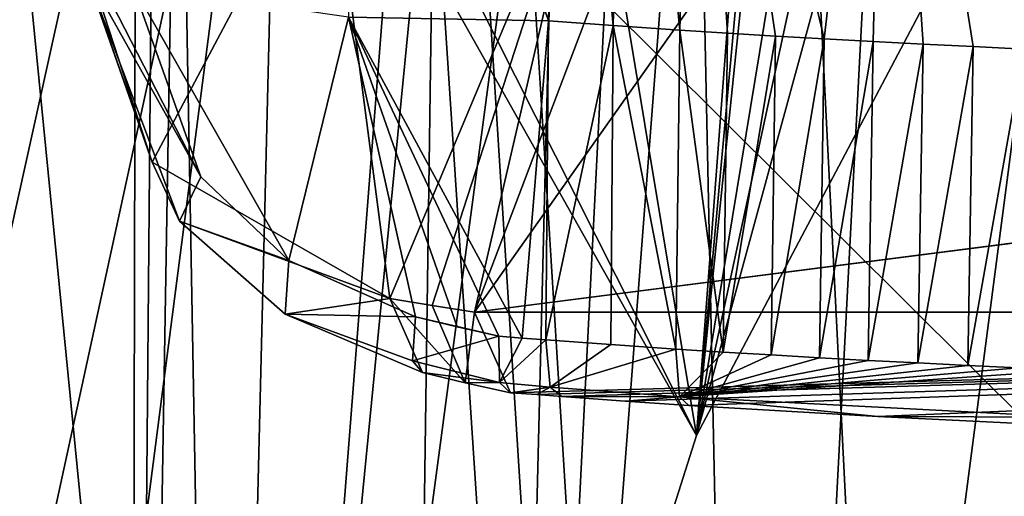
# Model space of a CAD drawing. Header units: millimetres. Extents: x -147 to 294, y -82 to 275.
# Tile 83 of 256: x 227.35 to 230.96, y 128.82 to 130.57. Entities that reach past the tile are written whole.
import ezdxf

# ---------------------------------------------------------------- set-up
doc = ezdxf.new("R2010")
doc.units = ezdxf.units.MM
doc.header["$LTSCALE"] = 67.506716
for name, color, linetype in [('1033', 7, 'CONTINUOUS'), ('1035', 7, 'CONTINUOUS'), ('1038', 7, 'CONTINUOUS'), ('1042', 7, 'CONTINUOUS'), ('1084', 7, 'CONTINUOUS'), ('1102', 7, 'CONTINUOUS'), ('1182', 7, 'CONTINUOUS'), ('3166', 7, 'CONTINUOUS'), ('3223', 7, 'CONTINUOUS'), ('3224', 7, 'CONTINUOUS'), ('3225', 7, 'CONTINUOUS'), ('3226', 7, 'CONTINUOUS'), ('3227', 7, 'CONTINUOUS'), ('3228', 7, 'CONTINUOUS'), ('3233', 7, 'CONTINUOUS'), ('3234', 7, 'CONTINUOUS'), ('3235', 7, 'CONTINUOUS'), ('3243', 7, 'CONTINUOUS'), ('3244', 7, 'CONTINUOUS'), ('3245', 7, 'CONTINUOUS'), ('3246', 7, 'CONTINUOUS'), ('3252', 7, 'CONTINUOUS'), ('771', 7, 'CONTINUOUS')]:
    doc.layers.add(name, color=color, linetype=linetype)

msp = doc.modelspace()

# ---------------------------------------------------------------- linework, layer by layer
at = {"layer": '1033', "linetype": 'CONTINUOUS'}
for points in [[(231.8211, 132.8089, -30.1456), (229.8333, 129.0468, -30.8096), (231.697, 135.8641, -30.1191), (231.8211, 132.8089, -30.1456)], [(231.697, 135.8641, -30.1191), (229.8333, 129.0468, -30.8096), (231.2672, 135.6742, -30.2174), (231.697, 135.8641, -30.1191)], [(231.2672, 135.6742, -30.2174), (229.8333, 129.0468, -30.8096), (230.7925, 134.8757, -30.3617), (231.2672, 135.6742, -30.2174)], [(230.7925, 134.8757, -30.3617), (229.8333, 129.0468, -30.8096), (230.3448, 134.006, -30.5261), (230.7925, 134.8757, -30.3617)], [(230.3448, 134.006, -30.5261), (229.8333, 129.0468, -30.8096), (230.2764, 133.8957, -30.5532), (230.3448, 134.006, -30.5261)], [(230.2764, 133.8957, -30.5532), (229.8333, 129.0468, -30.8096), (230.197, 133.8539, -30.584), (230.2764, 133.8957, -30.5532)], [(230.197, 133.8539, -30.584), (229.8333, 129.0468, -30.8096), (229.0767, 133.6019, -31.1119), (230.197, 133.8539, -30.584)], [(229.0767, 133.6019, -31.1119), (228.0921, 123.561, -31.8998), (227.9329, 132.3228, -31.8865), (229.0767, 133.6019, -31.1119)], [(229.8333, 129.0468, -30.8096), (228.0921, 123.561, -31.8998), (229.0767, 133.6019, -31.1119), (229.8333, 129.0468, -30.8096)], [(228.0921, 123.561, -31.8998), (227.7562, 121.7762, -32.1872), (227.9329, 132.3228, -31.8865), (228.0921, 123.561, -31.8998)], [(227.9329, 132.3228, -31.8865), (227.7562, 121.7762, -32.1872), (227.8463, 132.1158, -31.9577), (227.9329, 132.3228, -31.8865)], [(227.8463, 132.1158, -31.9577), (227.7562, 121.7762, -32.1872), (227.7779, 131.8717, -32.0164), (227.8463, 132.1158, -31.9577)], [(227.7779, 131.8717, -32.0164), (227.7562, 121.7762, -32.1872), (226.9144, 127.968, -32.8751), (227.7779, 131.8717, -32.0164)]]:
    msp.add_3dface(points, dxfattribs=at)
at = {"layer": '1035', "linetype": 'CONTINUOUS'}
for points in [[(229.8333, 129.0468, -30.8096), (231.8211, 132.8089, -30.1456), (226.4347, 135.7877, -28.8869), (229.8333, 129.0468, -30.8096)], [(227.067, 133.9568, -29.3785), (229.8333, 129.0468, -30.8096), (226.4347, 135.7877, -28.8869), (227.067, 133.9568, -29.3785)], [(226.8707, 123.5342, -31.7774), (227.479, 123.5476, -31.8383), (227.067, 133.9568, -29.3785), (226.8707, 123.5342, -31.7774)], [(228.0921, 123.561, -31.8998), (229.8333, 129.0468, -30.8096), (227.067, 133.9568, -29.3785), (228.0921, 123.561, -31.8998)], [(227.479, 123.5476, -31.8383), (228.0921, 123.561, -31.8998), (227.067, 133.9568, -29.3785), (227.479, 123.5476, -31.8383)]]:
    msp.add_3dface(points, dxfattribs=at)
at = {"layer": '1038', "linetype": 'CONTINUOUS'}
for points in [[(228.3181, 132.6232, -27.1458), (228.0793, 122.8998, -29.431), (227.0729, 123.0229, -29.8596), (228.3181, 132.6232, -27.1458)], [(228.3181, 132.6232, -27.1458), (227.0729, 123.0229, -29.8596), (227.1538, 127.2714, -28.8738), (228.3181, 132.6232, -27.1458)], [(227.2349, 131.5363, -27.8842), (228.3181, 132.6232, -27.1458), (227.1538, 127.2714, -28.8738), (227.2349, 131.5363, -27.8842)], [(228.3181, 132.6232, -27.1458), (228.8277, 132.4492, -27.0113), (228.0793, 122.8998, -29.431), (228.3181, 132.6232, -27.1458)], [(228.8277, 132.4492, -27.0113), (229.3357, 132.3342, -26.9006), (228.0793, 122.8998, -29.431), (228.8277, 132.4492, -27.0113)], [(229.3357, 132.3342, -26.9006), (229.1, 122.8101, -29.1396), (228.0793, 122.8998, -29.431), (229.3357, 132.3342, -26.9006)]]:
    msp.add_3dface(points, dxfattribs=at)
at = {"layer": '1042', "linetype": 'CONTINUOUS'}
msp.add_3dface([(227.7779, 131.8717, -32.0164), (226.9144, 127.968, -32.8751), (225.9239, 135.7568, -30.8761), (227.7779, 131.8717, -32.0164)], dxfattribs=at)
at = {"layer": '1084', "linetype": 'CONTINUOUS'}
for points in [[(229.3357, 132.3342, -26.9006), (229.582, 132.2986, -26.8539), (229.1, 122.8101, -29.1396), (229.3357, 132.3342, -26.9006)], [(229.582, 132.2986, -26.8539), (229.8275, 132.2757, -26.8105), (229.1, 122.8101, -29.1396), (229.582, 132.2986, -26.8539)], [(229.8275, 132.2757, -26.8105), (230.0286, 122.7529, -28.9759), (229.1, 122.8101, -29.1396), (229.8275, 132.2757, -26.8105)], [(229.8275, 132.2757, -26.8105), (230.5265, 132.2332, -26.71), (230.0286, 122.7529, -28.9759), (229.8275, 132.2757, -26.8105)], [(230.5265, 132.2332, -26.71), (231.2604, 132.1965, -26.637), (230.0286, 122.7529, -28.9759), (230.5265, 132.2332, -26.71)], [(231.2604, 132.1965, -26.637), (231.0255, 122.707, -28.8679), (230.0286, 122.7529, -28.9759), (231.2604, 132.1965, -26.637)]]:
    msp.add_3dface(points, dxfattribs=at)
at = {"layer": '1102', "linetype": 'CONTINUOUS'}
for points in [[(225.0114, 135.0968, -49.7112), (224.888, 128.37, -49.6451), (231.5015, 128.6408, -51.3064), (225.0114, 135.0968, -49.7112)], [(225.0114, 135.0968, -49.7112), (231.5015, 128.6408, -51.3064), (231.5021, 133.0188, -51.2989), (225.0114, 135.0968, -49.7112)]]:
    msp.add_3dface(points, dxfattribs=at)
at = {"layer": '1182', "linetype": 'CONTINUOUS'}
for points in [[(231.6499, 135.2388, -53.3269), (227.4728, 38.901, -52.5314), (223.5, 135.0511, -51.271), (231.6499, 135.2388, -53.3269)], [(231.7696, 135.2381, -53.3402), (227.4728, 38.901, -52.5314), (231.6499, 135.2388, -53.3269), (231.7696, 135.2381, -53.3402)], [(231.8893, 135.2373, -53.3531), (227.4728, 38.901, -52.5314), (231.7696, 135.2381, -53.3402), (231.8893, 135.2373, -53.3531)], [(231.889, 133.4929, -53.3561), (227.4728, 38.901, -52.5314), (231.8893, 135.2373, -53.3531), (231.889, 133.4929, -53.3561)], [(227.4728, 38.901, -52.5314), (223.5119, 38.8984, -50.6271), (223.5, 135.0511, -51.271), (227.4728, 38.901, -52.5314)], [(231.888, 127.8436, -53.3659), (227.4728, 38.901, -52.5314), (231.889, 133.4929, -53.3561), (231.888, 127.8436, -53.3659)]]:
    msp.add_3dface(points, dxfattribs=at)
at = {"layer": '3166', "linetype": 'CONTINUOUS'}
for points in [[(227.5118, 130.9872, -28.8439), (228.4846, 131.2676, -28.8796), (227.8376, 130.0489, -29.1012), (227.5118, 130.9872, -28.8439)], [(227.8376, 130.0489, -29.1012), (228.4846, 131.2676, -28.8796), (228.709, 129.5496, -29.3116), (227.8376, 130.0489, -29.1012)], [(228.4846, 131.2676, -28.8796), (229.4281, 131.2626, -28.9802), (228.709, 129.5496, -29.3116), (228.4846, 131.2676, -28.8796)], [(228.709, 129.5496, -29.3116), (229.4281, 131.2626, -28.9802), (228.8644, 129.5237, -29.3342), (228.709, 129.5496, -29.3116)], [(228.8644, 129.5237, -29.3342), (229.4281, 131.2626, -28.9802), (229.0202, 129.4997, -29.3563), (228.8644, 129.5237, -29.3342)], [(229.4281, 131.2626, -28.9802), (229.5571, 130.9167, -29.076), (229.0202, 129.4997, -29.3563), (229.4281, 131.2626, -28.9802)], [(229.5571, 130.9167, -29.076), (229.9131, 130.7658, -29.1493), (229.0202, 129.4997, -29.3563), (229.5571, 130.9167, -29.076)], [(229.0202, 129.4997, -29.3563), (238.9168, 130.7688, -30.0967), (239.6937, 129.4997, -30.4802), (229.0202, 129.4997, -29.3563)], [(238.8636, 130.7658, -30.0918), (238.9168, 130.7688, -30.0967), (229.0202, 129.4997, -29.3563), (238.8636, 130.7658, -30.0918)], [(229.9131, 130.7658, -29.1493), (238.8636, 130.7658, -30.0918), (229.0202, 129.4997, -29.3563), (229.9131, 130.7658, -29.1493)]]:
    msp.add_3dface(points, dxfattribs=at)
at = {"layer": '3223', "linetype": 'CONTINUOUS'}
for points in [[(229.0202, 129.4997, -29.3563), (239.6937, 129.4997, -30.4802), (229.1515, 129.2034, -28.1098), (229.0202, 129.4997, -29.3563)], [(229.1515, 129.2034, -28.1098), (239.6937, 129.4997, -30.4802), (229.2479, 129.1974, -28.0942), (229.1515, 129.2034, -28.1098)], [(229.2479, 129.1974, -28.0942), (239.6937, 129.4997, -30.4802), (229.3401, 129.1905, -28.0747), (229.2479, 129.1974, -28.0942)], [(229.3401, 129.1905, -28.0747), (239.6937, 129.4997, -30.4802), (229.5724, 129.1734, -28.0263), (229.3401, 129.1905, -28.0747)], [(229.5724, 129.1734, -28.0263), (239.6937, 129.4997, -30.4802), (229.8059, 129.1574, -27.9831), (229.5724, 129.1734, -28.0263)], [(229.8059, 129.1574, -27.9831), (239.6937, 129.4997, -30.4802), (230.4984, 129.1166, -27.8822), (229.8059, 129.1574, -27.9831)], [(230.4984, 129.1166, -27.8822), (239.6937, 129.4997, -30.4802), (231.22, 129.0817, -27.8098), (230.4984, 129.1166, -27.8822)]]:
    msp.add_3dface(points, dxfattribs=at)
at = {"layer": '3224', "linetype": 'CONTINUOUS'}
for points in [[(229.1943, 129.4043, -27.7449), (229.1086, 129.4111, -27.7646), (229.1119, 129.2412, -27.8989), (229.1943, 129.4043, -27.7449)], [(229.2806, 129.3978, -27.7261), (229.1943, 129.4043, -27.7449), (229.1119, 129.2412, -27.8989), (229.2806, 129.3978, -27.7261)], [(229.2972, 129.2245, -27.8613), (229.2806, 129.3978, -27.7261), (229.1119, 129.2412, -27.8989), (229.2972, 129.2245, -27.8613)], [(229.1515, 129.2034, -28.1098), (229.2972, 129.2245, -27.8613), (229.1119, 129.2412, -27.8989), (229.1515, 129.2034, -28.1098)], [(229.1515, 129.2034, -28.1098), (229.2479, 129.1974, -28.0942), (229.2972, 129.2245, -27.8613), (229.1515, 129.2034, -28.1098)], [(229.2479, 129.1974, -28.0942), (229.3401, 129.1905, -28.0747), (229.2972, 129.2245, -27.8613), (229.2479, 129.1974, -28.0942)]]:
    msp.add_3dface(points, dxfattribs=at)
at = {"layer": '3225', "linetype": 'CONTINUOUS'}
for points in [[(228.0163, 129.995, -27.9657), (228.3389, 129.6887, -27.9272), (227.7667, 130.6963, -27.8666), (228.0163, 129.995, -27.9657)], [(227.7667, 130.6963, -27.8666), (228.3389, 129.6887, -27.9272), (228.558, 130.5813, -27.5782), (227.7667, 130.6963, -27.8666)], [(228.3389, 129.6887, -27.9272), (228.8033, 129.482, -27.8298), (228.558, 130.5813, -27.5782), (228.3389, 129.6887, -27.9272)], [(229.1086, 129.4111, -27.7646), (229.1943, 129.4043, -27.7449), (228.558, 130.5813, -27.5782), (229.1086, 129.4111, -27.7646)], [(228.9561, 129.4453, -27.7958), (229.1086, 129.4111, -27.7646), (228.558, 130.5813, -27.5782), (228.9561, 129.4453, -27.7958)], [(228.558, 130.5813, -27.5782), (229.1943, 129.4043, -27.7449), (229.2913, 130.5673, -27.3699), (228.558, 130.5813, -27.5782)], [(228.8033, 129.482, -27.8298), (228.9561, 129.4453, -27.7958), (228.558, 130.5813, -27.5782), (228.8033, 129.482, -27.8298)], [(229.1943, 129.4043, -27.7449), (229.2806, 129.3978, -27.7261), (229.2913, 130.5673, -27.3699), (229.1943, 129.4043, -27.7449)]]:
    msp.add_3dface(points, dxfattribs=at)
at = {"layer": '3226', "linetype": 'CONTINUOUS'}
for points in [[(229.1086, 129.4111, -27.7646), (228.8033, 129.482, -27.8298), (228.7923, 129.321, -27.9599), (229.1086, 129.4111, -27.7646)], [(229.1086, 129.4111, -27.7646), (228.9561, 129.4453, -27.7958), (228.8033, 129.482, -27.8298), (229.1086, 129.4111, -27.7646)], [(229.1119, 129.2412, -27.8989), (229.1086, 129.4111, -27.7646), (228.7923, 129.321, -27.9599), (229.1119, 129.2412, -27.8989)], [(228.8291, 129.2777, -28.1674), (229.1119, 129.2412, -27.8989), (228.7923, 129.321, -27.9599), (228.8291, 129.2777, -28.1674)], [(228.9858, 129.2395, -28.1347), (229.1119, 129.2412, -27.8989), (228.8291, 129.2777, -28.1674), (228.9858, 129.2395, -28.1347)], [(229.1515, 129.2034, -28.1098), (229.1119, 129.2412, -27.8989), (228.9858, 129.2395, -28.1347), (229.1515, 129.2034, -28.1098)]]:
    msp.add_3dface(points, dxfattribs=at)
at = {"layer": '3227', "linetype": 'CONTINUOUS'}
for points in [[(228.709, 129.5496, -29.3116), (228.8644, 129.5237, -29.3342), (228.9858, 129.2395, -28.1347), (228.709, 129.5496, -29.3116)], [(228.709, 129.5496, -29.3116), (228.9858, 129.2395, -28.1347), (228.8291, 129.2777, -28.1674), (228.709, 129.5496, -29.3116)], [(228.8644, 129.5237, -29.3342), (229.0202, 129.4997, -29.3563), (228.9858, 129.2395, -28.1347), (228.8644, 129.5237, -29.3342)], [(229.0202, 129.4997, -29.3563), (229.1515, 129.2034, -28.1098), (228.9858, 129.2395, -28.1347), (229.0202, 129.4997, -29.3563)]]:
    msp.add_3dface(points, dxfattribs=at)
at = {"layer": '3228', "linetype": 'CONTINUOUS'}
for points in [[(227.5911, 130.8082, -28.0906), (227.5118, 130.9872, -28.8439), (227.8376, 130.0489, -29.1012), (227.5911, 130.8082, -28.0906)], [(227.5911, 130.8082, -28.0906), (227.8376, 130.0489, -29.1012), (227.5909, 130.7553, -28.1027), (227.5911, 130.8082, -28.0906)], [(227.5909, 130.7553, -28.1027), (227.8376, 130.0489, -29.1012), (227.9381, 129.8333, -28.2506), (227.5909, 130.7553, -28.1027)], [(227.8376, 130.0489, -29.1012), (228.709, 129.5496, -29.3116), (227.9381, 129.8333, -28.2506), (227.8376, 130.0489, -29.1012)], [(227.9381, 129.8333, -28.2506), (228.709, 129.5496, -29.3116), (228.326, 129.4913, -28.2337), (227.9381, 129.8333, -28.2506)], [(228.709, 129.5496, -29.3116), (228.8291, 129.2777, -28.1674), (228.326, 129.4913, -28.2337), (228.709, 129.5496, -29.3116)]]:
    msp.add_3dface(points, dxfattribs=at)
at = {"layer": '3233', "linetype": 'CONTINUOUS'}
for points in [[(228.5732, 132.6217, -27.1106), (228.558, 130.5813, -27.5782), (229.2913, 130.5673, -27.3699), (228.5732, 132.6217, -27.1106)], [(229.3404, 132.5487, -26.904), (228.5732, 132.6217, -27.1106), (229.2913, 130.5673, -27.3699), (229.3404, 132.5487, -26.904)]]:
    msp.add_3dface(points, dxfattribs=at)
at = {"layer": '3234', "linetype": 'CONTINUOUS'}
for points in [[(229.3404, 132.5487, -26.904), (229.2913, 130.5673, -27.3699), (229.5283, 130.5499, -27.3204), (229.3404, 132.5487, -26.904)], [(229.5787, 132.5298, -26.8546), (229.3404, 132.5487, -26.904), (229.5283, 130.5499, -27.3204), (229.5787, 132.5298, -26.8546)], [(229.773, 130.5332, -27.2751), (229.5787, 132.5298, -26.8546), (229.5283, 130.5499, -27.3204), (229.773, 130.5332, -27.2751)], [(229.822, 132.512, -26.8099), (229.5787, 132.5298, -26.8546), (229.773, 130.5332, -27.2751), (229.822, 132.512, -26.8099)]]:
    msp.add_3dface(points, dxfattribs=at)
at = {"layer": '3235', "linetype": 'CONTINUOUS'}
for points in [[(229.822, 132.512, -26.8099), (229.773, 130.5332, -27.2751), (229.947, 130.522, -27.2462), (229.822, 132.512, -26.8099)], [(230.5306, 132.467, -26.7074), (229.822, 132.512, -26.8099), (230.3015, 130.5011, -27.1946), (230.5306, 132.467, -26.7074)], [(230.3015, 130.5011, -27.1946), (229.822, 132.512, -26.8099), (230.1232, 130.5114, -27.2194), (230.3015, 130.5011, -27.1946)], [(230.1232, 130.5114, -27.2194), (229.822, 132.512, -26.8099), (229.947, 130.522, -27.2462), (230.1232, 130.5114, -27.2194)], [(230.4818, 130.4913, -27.1718), (230.5306, 132.467, -26.7074), (230.3015, 130.5011, -27.1946), (230.4818, 130.4913, -27.1718)], [(230.664, 130.4819, -27.1509), (230.5306, 132.467, -26.7074), (230.4818, 130.4913, -27.1718), (230.664, 130.4819, -27.1509)], [(231.2703, 132.4285, -26.6336), (230.5306, 132.467, -26.7074), (231.2214, 130.4555, -27.0975), (231.2703, 132.4285, -26.6336)], [(231.2214, 130.4555, -27.0975), (230.5306, 132.467, -26.7074), (231.0339, 130.464, -27.1138), (231.2214, 130.4555, -27.0975)], [(231.0339, 130.464, -27.1138), (230.5306, 132.467, -26.7074), (230.848, 130.4728, -27.1316), (231.0339, 130.464, -27.1138)], [(230.848, 130.4728, -27.1316), (230.5306, 132.467, -26.7074), (230.664, 130.4819, -27.1509), (230.848, 130.4728, -27.1316)]]:
    msp.add_3dface(points, dxfattribs=at)
at = {"layer": '3243', "linetype": 'CONTINUOUS'}
for points in [[(229.7583, 129.3639, -27.6322), (229.7712, 129.1888, -27.7719), (229.9315, 129.3528, -27.6033), (229.7583, 129.3639, -27.6322)], [(229.9315, 129.3528, -27.6033), (229.7712, 129.1888, -27.7719), (230.1068, 129.3422, -27.5767), (229.9315, 129.3528, -27.6033)], [(230.1068, 129.3422, -27.5767), (229.7712, 129.1888, -27.7719), (230.2841, 129.332, -27.5521), (230.1068, 129.3422, -27.5767)], [(230.2841, 129.332, -27.5521), (229.7712, 129.1888, -27.7719), (230.4635, 129.3223, -27.5295), (230.2841, 129.332, -27.5521)], [(230.4635, 129.3223, -27.5295), (229.7712, 129.1888, -27.7719), (230.6448, 129.3129, -27.5086), (230.4635, 129.3223, -27.5295)], [(230.6448, 129.3129, -27.5086), (229.7712, 129.1888, -27.7719), (230.8279, 129.3038, -27.4894), (230.6448, 129.3129, -27.5086)], [(230.8279, 129.3038, -27.4894), (229.7712, 129.1888, -27.7719), (231.0128, 129.2951, -27.4717), (230.8279, 129.3038, -27.4894)], [(229.7712, 129.1888, -27.7719), (231.1994, 129.2867, -27.4555), (231.0128, 129.2951, -27.4717), (229.7712, 129.1888, -27.7719)], [(231.2033, 129.1142, -27.5925), (231.1994, 129.2867, -27.4555), (229.7712, 129.1888, -27.7719), (231.2033, 129.1142, -27.5925)], [(229.8059, 129.1574, -27.9831), (230.4984, 129.1166, -27.8822), (229.7712, 129.1888, -27.7719), (229.8059, 129.1574, -27.9831)], [(230.4984, 129.1166, -27.8822), (231.2033, 129.1142, -27.5925), (229.7712, 129.1888, -27.7719), (230.4984, 129.1166, -27.8822)], [(230.4984, 129.1166, -27.8822), (231.22, 129.0817, -27.8098), (231.2033, 129.1142, -27.5925), (230.4984, 129.1166, -27.8822)]]:
    msp.add_3dface(points, dxfattribs=at)
at = {"layer": '3244', "linetype": 'CONTINUOUS'}
for points in [[(229.2806, 129.3978, -27.7261), (229.2972, 129.2245, -27.8613), (229.5189, 129.3802, -27.6764), (229.2806, 129.3978, -27.7261)], [(229.2972, 129.2245, -27.8613), (229.7583, 129.3639, -27.6322), (229.5189, 129.3802, -27.6764), (229.2972, 129.2245, -27.8613)], [(229.2972, 129.2245, -27.8613), (229.7712, 129.1888, -27.7719), (229.7583, 129.3639, -27.6322), (229.2972, 129.2245, -27.8613)], [(229.2972, 129.2245, -27.8613), (229.3401, 129.1905, -28.0747), (229.7712, 129.1888, -27.7719), (229.2972, 129.2245, -27.8613)], [(229.3401, 129.1905, -28.0747), (229.5724, 129.1734, -28.0263), (229.7712, 129.1888, -27.7719), (229.3401, 129.1905, -28.0747)], [(229.5724, 129.1734, -28.0263), (229.8059, 129.1574, -27.9831), (229.7712, 129.1888, -27.7719), (229.5724, 129.1734, -28.0263)]]:
    msp.add_3dface(points, dxfattribs=at)
at = {"layer": '3245', "linetype": 'CONTINUOUS'}
for points in [[(229.2913, 130.5673, -27.3699), (229.2806, 129.3978, -27.7261), (229.5283, 130.5499, -27.3204), (229.2913, 130.5673, -27.3699)], [(229.5283, 130.5499, -27.3204), (229.2806, 129.3978, -27.7261), (229.5189, 129.3802, -27.6764), (229.5283, 130.5499, -27.3204)], [(229.7583, 129.3639, -27.6322), (229.5283, 130.5499, -27.3204), (229.5189, 129.3802, -27.6764), (229.7583, 129.3639, -27.6322)], [(229.773, 130.5332, -27.2751), (229.5283, 130.5499, -27.3204), (229.7583, 129.3639, -27.6322), (229.773, 130.5332, -27.2751)]]:
    msp.add_3dface(points, dxfattribs=at)
at = {"layer": '3246', "linetype": 'CONTINUOUS'}
for points in [[(229.773, 130.5332, -27.2751), (229.7583, 129.3639, -27.6322), (229.9315, 129.3528, -27.6033), (229.773, 130.5332, -27.2751)], [(229.947, 130.522, -27.2462), (229.773, 130.5332, -27.2751), (229.9315, 129.3528, -27.6033), (229.947, 130.522, -27.2462)], [(230.1232, 130.5114, -27.2194), (229.947, 130.522, -27.2462), (229.9315, 129.3528, -27.6033), (230.1232, 130.5114, -27.2194)], [(230.1232, 130.5114, -27.2194), (229.9315, 129.3528, -27.6033), (230.1068, 129.3422, -27.5767), (230.1232, 130.5114, -27.2194)], [(230.3015, 130.5011, -27.1946), (230.1232, 130.5114, -27.2194), (230.1068, 129.3422, -27.5767), (230.3015, 130.5011, -27.1946)], [(230.3015, 130.5011, -27.1946), (230.1068, 129.3422, -27.5767), (230.2841, 129.332, -27.5521), (230.3015, 130.5011, -27.1946)], [(230.4818, 130.4913, -27.1718), (230.3015, 130.5011, -27.1946), (230.2841, 129.332, -27.5521), (230.4818, 130.4913, -27.1718)], [(230.4818, 130.4913, -27.1718), (230.2841, 129.332, -27.5521), (230.4635, 129.3223, -27.5295), (230.4818, 130.4913, -27.1718)], [(230.664, 130.4819, -27.1509), (230.4818, 130.4913, -27.1718), (230.4635, 129.3223, -27.5295), (230.664, 130.4819, -27.1509)], [(230.664, 130.4819, -27.1509), (230.4635, 129.3223, -27.5295), (230.6448, 129.3129, -27.5086), (230.664, 130.4819, -27.1509)], [(230.848, 130.4728, -27.1316), (230.664, 130.4819, -27.1509), (230.6448, 129.3129, -27.5086), (230.848, 130.4728, -27.1316)], [(230.848, 130.4728, -27.1316), (230.6448, 129.3129, -27.5086), (230.8279, 129.3038, -27.4894), (230.848, 130.4728, -27.1316)], [(231.0339, 130.464, -27.1138), (230.848, 130.4728, -27.1316), (230.8279, 129.3038, -27.4894), (231.0339, 130.464, -27.1138)], [(231.0339, 130.464, -27.1138), (230.8279, 129.3038, -27.4894), (231.0128, 129.2951, -27.4717), (231.0339, 130.464, -27.1138)]]:
    msp.add_3dface(points, dxfattribs=at)
at = {"layer": '3252', "linetype": 'CONTINUOUS'}
for points in [[(228.0163, 129.995, -27.9657), (227.5909, 130.7553, -28.1027), (227.9381, 129.8333, -28.2506), (228.0163, 129.995, -27.9657)], [(227.5909, 130.7553, -28.1027), (228.0163, 129.995, -27.9657), (227.6445, 130.7202, -27.9642), (227.5909, 130.7553, -28.1027)], [(228.0163, 129.995, -27.9657), (227.7667, 130.6963, -27.8666), (227.6445, 130.7202, -27.9642), (228.0163, 129.995, -27.9657)], [(228.3389, 129.6887, -27.9272), (228.0163, 129.995, -27.9657), (227.9381, 129.8333, -28.2506), (228.3389, 129.6887, -27.9272)], [(228.3389, 129.6887, -27.9272), (227.9381, 129.8333, -28.2506), (228.326, 129.4913, -28.2337), (228.3389, 129.6887, -27.9272)], [(228.8033, 129.482, -27.8298), (228.3389, 129.6887, -27.9272), (228.326, 129.4913, -28.2337), (228.8033, 129.482, -27.8298)], [(228.7923, 129.321, -27.9599), (228.8033, 129.482, -27.8298), (228.326, 129.4913, -28.2337), (228.7923, 129.321, -27.9599)], [(228.8291, 129.2777, -28.1674), (228.7923, 129.321, -27.9599), (228.326, 129.4913, -28.2337), (228.8291, 129.2777, -28.1674)]]:
    msp.add_3dface(points, dxfattribs=at)
at = {"layer": '771', "linetype": 'CONTINUOUS'}
for points in [[(228.8703, 131.2078, -25.0151), (225.8018, 131.1795, -25.8286), (227.5658, 38.8991, -25.3685), (228.8703, 131.2078, -25.0151)], [(234.909, 38.9007, -24.6798), (228.8703, 131.2078, -25.0151), (227.5658, 38.8991, -25.3685), (234.909, 38.9007, -24.6798)], [(228.8703, 131.2078, -25.0151), (234.909, 38.9007, -24.6798), (229.0413, 131.1559, -24.9842), (228.8703, 131.2078, -25.0151)], [(225.8018, 131.1795, -25.8286), (222.879, 131.1409, -27.1044), (227.5658, 38.8991, -25.3685), (225.8018, 131.1795, -25.8286)], [(229.0413, 131.1559, -24.9842), (234.909, 38.9007, -24.6798), (229.2129, 131.107, -24.9545), (229.0413, 131.1559, -24.9842)], [(222.879, 131.1409, -27.1044), (220.7838, 131.1057, -28.3748), (227.5658, 38.8991, -25.3685), (222.879, 131.1409, -27.1044)], [(220.7838, 131.1057, -28.3748), (218.8634, 131.0668, -29.8678), (227.5658, 38.8991, -25.3685), (220.7838, 131.1057, -28.3748)], [(229.2129, 131.107, -24.9545), (234.909, 38.9007, -24.6798), (230.276, 130.879, -24.8032), (229.2129, 131.107, -24.9545)], [(227.5658, 38.8991, -25.3685), (218.8634, 131.0668, -29.8678), (218.8755, 130.5524, -29.863), (227.5658, 38.8991, -25.3685)], [(230.276, 130.879, -24.8032), (234.909, 38.9007, -24.6798), (231.363, 130.7704, -24.7048), (230.276, 130.879, -24.8032)], [(218.8875, 130.0374, -29.858), (227.5658, 38.8991, -25.3685), (218.8755, 130.5524, -29.863), (218.8875, 130.0374, -29.858)], [(219.937, 85.9592, -29.3622), (227.5658, 38.8991, -25.3685), (218.8875, 130.0374, -29.858), (219.937, 85.9592, -29.3622)]]:
    msp.add_3dface(points, dxfattribs=at)

doc.saveas('drawing.dxf')
